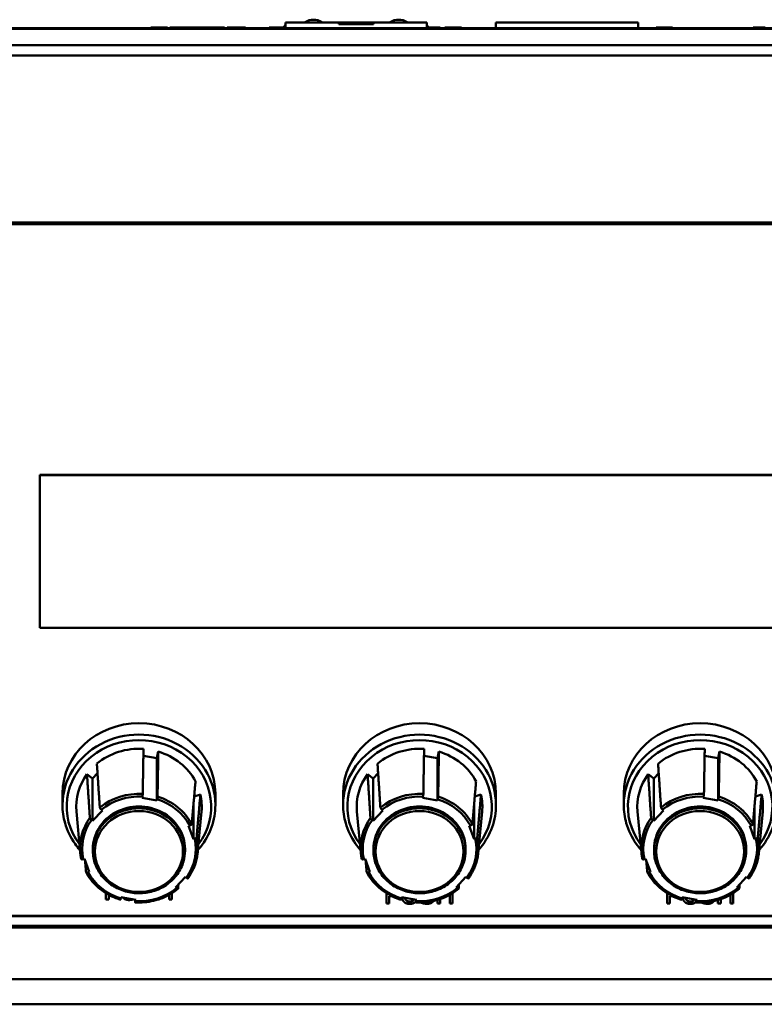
# Model space of a CAD drawing. Header units: inches. Extents: x 7.7 to 68.4, y -5.1 to 39.9.
# Tile 105 of 172: x 49.3 to 52.9, y 19 to 23.7. Entities that reach past the tile are written whole.
import ezdxf

# ---------------------------------------------------------------- set-up
doc = ezdxf.new("R2010")
doc.units = ezdxf.units.IN
doc.header["$MEASUREMENT"] = 0
doc.layers.add('Visible Edges(ROSSANSI)', color=7, linetype='Continuous', lineweight=50)
doc.layers.add('Visible Tangent Edges(ROSSANSI)', color=7, linetype='Continuous', lineweight=50)

msp = doc.modelspace()

# ---------------------------------------------------------------- linework, layer by layer
at = {"layer": 'Visible Edges(ROSSANSI)'}
for p, q in [((50.6168, 23.7212), (50.8719, 23.7212)), ((50.6168, 23.7212), (50.6168, 23.6953)), ((50.7113, 23.7212), (50.7113, 23.7231)), ((50.79, 23.7212), (50.79, 23.7231)), ((50.7914, 23.7212), (50.7914, 23.7231)), ((51.0373, 23.7212), (50.8719, 23.7212)), ((50.8719, 23.7212), (50.8719, 23.7133)), ((51.0373, 23.7133), (50.8719, 23.7133)), ((51.0373, 23.7212), (51.2924, 23.7212)), ((51.0373, 23.7212), (51.0373, 23.7133)), ((51.1178, 23.7212), (51.1178, 23.7231)), ((51.1192, 23.7212), (51.1192, 23.7231)), ((51.1979, 23.7212), (51.1979, 23.7231)), ((51.2924, 23.7212), (51.2924, 23.6953)), ((52.3016, 23.7222), (51.6216, 23.7222)), ((51.6216, 23.7222), (51.6216, 23.6953)), ((52.3016, 23.7222), (52.3016, 23.6953)), ((39.988, 23.6953), (62.1103, 23.6953)), ((49.9747, 23.6973), (50.0539, 23.6973)), ((49.9747, 23.6953), (49.9747, 23.6973)), ((50.0539, 23.6953), (50.0539, 23.6973)), ((50.0647, 23.6973), (50.067, 23.6973)), ((50.0647, 23.6953), (50.0647, 23.6973)), ((50.067, 23.6973), (50.1148, 23.6973)), ((50.067, 23.6953), (50.067, 23.6973)), ((50.2948, 23.6973), (50.1148, 23.6973)), ((50.1148, 23.6953), (50.1148, 23.6973)), ((50.2948, 23.6973), (50.3258, 23.6973)), ((50.2948, 23.6953), (50.2948, 23.6973)), ((50.3258, 23.6953), (50.3258, 23.6973)), ((50.3388, 23.6973), (50.3469, 23.6973)), ((50.3388, 23.6953), (50.3388, 23.6973)), ((50.3469, 23.6953), (50.3469, 23.6973)), ((50.3825, 23.6973), (50.4268, 23.6973)), ((50.4268, 23.6953), (50.4268, 23.6973)), ((50.5399, 23.6973), (50.6077, 23.6973)), ((50.5399, 23.6953), (50.5399, 23.6973)), ((51.3015, 23.6973), (51.3562, 23.6973)), ((51.3562, 23.6953), (51.3562, 23.6973)), ((51.3786, 23.6973), (51.3787, 23.6973)), ((51.3786, 23.6953), (51.3786, 23.6973)), ((51.3787, 23.6953), (51.3787, 23.6973)), ((51.4005, 23.6973), (51.41, 23.6973)), ((51.4005, 23.6953), (51.4005, 23.6973)), ((51.41, 23.6953), (51.41, 23.6973)), ((51.4447, 23.6953), (51.4447, 23.6973)), ((51.4551, 23.6953), (51.4551, 23.6973)), ((51.4579, 23.6953), (51.4579, 23.6973)), ((51.6207, 23.6953), (51.6216, 23.6957)), ((52.3025, 23.6953), (52.3016, 23.6957)), ((52.3871, 23.6973), (52.3873, 23.6973)), ((52.3871, 23.6953), (52.3871, 23.6973)), ((52.3873, 23.6953), (52.3873, 23.6973)), ((52.409, 23.6973), (52.4185, 23.6973)), ((52.409, 23.6953), (52.409, 23.6973)), ((52.4185, 23.6953), (52.4185, 23.6973)), ((52.4532, 23.6953), (52.4532, 23.6973)), ((52.4636, 23.6953), (52.4636, 23.6973)), ((52.4664, 23.6953), (52.4664, 23.6973)), ((52.851, 23.6953), (52.851, 23.6973)), ((62.5574, 23.6134), (39.541, 23.6134)), ((62.5574, 23.5647), (39.541, 23.5647)), ((40.4676, 22.7661), (61.7381, 22.7661)), ((61.7281, 22.7581), (40.4776, 22.7581)), ((49.4446, 21.5597), (53.0675, 21.5597)), ((49.4446, 21.5593), (49.4446, 21.5597)), ((49.4446, 21.5593), (49.4446, 20.8297)), ((53.0675, 21.5593), (49.4446, 21.5593)), ((49.4446, 20.8297), (53.0675, 20.8297)), ((50.0034, 20.2061), (50.0102, 20.2377)), ((51.3434, 20.2061), (51.3502, 20.2377)), ((52.6834, 20.2061), (52.6902, 20.2377)), ((49.9389, 20.2178), (50.0034, 20.2061)), ((50.0034, 20.0042), (50.0034, 20.2061)), ((51.2789, 20.2177), (51.3434, 20.2061)), ((51.3434, 20.0041), (51.3434, 20.2061)), ((52.6189, 20.2177), (52.6834, 20.2061)), ((52.6834, 20.0041), (52.6834, 20.2061)), ((49.6695, 20.1301), (49.6958, 20.109)), ((49.6958, 20.109), (49.7198, 20.1343)), ((49.6958, 19.907), (49.6958, 20.109)), ((51.0095, 20.1301), (51.0358, 20.1089)), ((51.0358, 20.1089), (51.0598, 20.1343)), ((51.0358, 19.907), (51.0358, 20.1089)), ((52.3495, 20.1301), (52.3758, 20.1089)), ((52.3758, 20.1089), (52.3998, 20.1343)), ((52.3758, 19.9069), (52.3758, 20.1089)), ((49.5527, 20.0373), (49.5527, 19.9828)), ((49.9328, 20.0169), (49.934, 20.0225)), ((50.0034, 20.0042), (49.9328, 20.0169)), ((50.0046, 20.0098), (50.0034, 20.0042)), ((50.1815, 20.0232), (50.2111, 20.0326)), ((50.2827, 20.0373), (50.2827, 19.9828)), ((50.8927, 20.0373), (50.8927, 19.9827)), ((51.2728, 20.0168), (51.274, 20.0225)), ((51.3434, 20.0041), (51.2728, 20.0168)), ((51.3446, 20.0098), (51.3434, 20.0041)), ((51.5215, 20.0232), (51.5511, 20.0325)), ((51.6227, 20.0373), (51.6227, 19.9827)), ((52.2327, 20.0373), (52.2327, 19.9827)), ((52.6128, 20.0168), (52.614, 20.0225)), ((52.6834, 20.0041), (52.6128, 20.0168)), ((52.6846, 20.0097), (52.6834, 20.0041)), ((52.8615, 20.0232), (52.8911, 20.0325)), ((49.6372, 19.7545), (49.6188, 19.9512)), ((49.7431, 19.957), (49.6958, 19.907)), ((49.7384, 19.9608), (49.7431, 19.957)), ((50.178, 19.8201), (50.178, 19.9828)), ((50.1981, 19.7545), (50.2165, 19.9512)), ((50.9772, 19.7544), (50.9588, 19.9512)), ((51.0831, 19.9569), (51.0358, 19.907)), ((51.0784, 19.9607), (51.0831, 19.9569)), ((51.518, 19.8201), (51.518, 19.9827)), ((51.5381, 19.7544), (51.5565, 19.9512)), ((52.3172, 19.7544), (52.2988, 19.9512)), ((52.4231, 19.9569), (52.3758, 19.9069)), ((52.4184, 19.9607), (52.4231, 19.9569)), ((52.858, 19.8201), (52.858, 19.9827)), ((52.8781, 19.7544), (52.8965, 19.9512)), ((49.6958, 19.907), (49.6911, 19.9108)), ((51.0358, 19.907), (51.0311, 19.9107)), ((52.3758, 19.9069), (52.3711, 19.9107)), ((50.1546, 19.8829), (50.1605, 19.8847)), ((50.178, 19.8201), (50.1546, 19.8829)), ((51.4946, 19.8828), (51.5005, 19.8847)), ((51.518, 19.8201), (51.4946, 19.8828)), ((52.8346, 19.8828), (52.8405, 19.8847)), ((52.858, 19.8201), (52.8346, 19.8828)), ((50.1839, 19.822), (50.178, 19.8201)), ((51.5239, 19.822), (51.518, 19.8201)), ((52.8639, 19.822), (52.858, 19.8201)), ((49.6977, 19.7644), (49.6977, 19.773)), ((50.1377, 19.7644), (50.1377, 19.773)), ((51.0377, 19.7644), (51.0377, 19.7729)), ((51.4777, 19.7644), (51.4777, 19.7729)), ((52.3777, 19.7643), (52.3777, 19.7729)), ((52.8177, 19.7643), (52.8177, 19.7729)), ((49.6514, 19.7239), (49.6573, 19.7258)), ((49.6573, 19.7258), (49.6807, 19.6631)), ((50.9914, 19.7239), (50.9973, 19.7258)), ((50.9973, 19.7258), (51.0207, 19.663)), ((52.3314, 19.7238), (52.3373, 19.7257)), ((52.3373, 19.7257), (52.3607, 19.663)), ((49.6807, 19.6631), (49.6748, 19.6612)), ((50.0922, 19.589), (50.1395, 19.639)), ((50.1395, 19.639), (50.1442, 19.6352)), ((51.0207, 19.663), (51.0148, 19.6612)), ((51.4322, 19.5889), (51.4795, 19.6389)), ((51.4795, 19.6389), (51.4842, 19.6351)), ((52.3607, 19.663), (52.3548, 19.6611)), ((52.7722, 19.5889), (52.8195, 19.6389)), ((52.8195, 19.6389), (52.8242, 19.6351)), ((50.0969, 19.5852), (50.0922, 19.589)), ((51.4369, 19.5851), (51.4322, 19.5889)), ((52.7769, 19.5851), (52.7722, 19.5889)), ((49.76, 19.5614), (49.76, 19.5306)), ((49.76, 19.5306), (49.7733, 19.5306)), ((49.7733, 19.5306), (49.7733, 19.5536)), ((49.8307, 19.5361), (49.8319, 19.5418)), ((49.8319, 19.5418), (49.9025, 19.5291)), ((49.9025, 19.5291), (49.9013, 19.5234)), ((50.008, 19.5306), (50.016, 19.5306)), ((50.016, 19.5306), (50.016, 19.5332)), ((50.062, 19.5536), (50.062, 19.5306)), ((50.062, 19.5306), (50.0753, 19.5306)), ((50.0753, 19.5306), (50.0753, 19.5614)), ((51.1, 19.5614), (51.1, 19.5124)), ((51.1133, 19.5467), (51.1246, 19.5467)), ((51.1133, 19.5124), (51.1133, 19.5467)), ((51.1707, 19.5361), (51.1719, 19.5418)), ((51.1719, 19.5418), (51.2425, 19.529)), ((51.2425, 19.529), (51.2413, 19.5234)), ((51.3427, 19.5289), (51.3427, 19.5124)), ((51.356, 19.5124), (51.356, 19.5332)), ((51.402, 19.5536), (51.402, 19.5124)), ((51.4153, 19.5124), (51.4153, 19.5614)), ((52.44, 19.5613), (52.44, 19.5124)), ((52.4533, 19.5467), (52.4646, 19.5467)), ((52.4533, 19.5124), (52.4533, 19.5467)), ((52.5107, 19.5361), (52.5119, 19.5417)), ((52.5119, 19.5417), (52.5825, 19.529)), ((52.5825, 19.529), (52.5813, 19.5233)), ((52.6827, 19.5289), (52.6827, 19.5124)), ((52.696, 19.5124), (52.696, 19.5331)), ((52.742, 19.5535), (52.742, 19.5124)), ((52.7553, 19.5124), (52.7553, 19.5613)), ((51.1, 19.5124), (51.1133, 19.5124)), ((51.3427, 19.5124), (51.356, 19.5124)), ((51.402, 19.5124), (51.4153, 19.5124)), ((52.44, 19.5124), (52.4533, 19.5124)), ((52.6827, 19.5124), (52.696, 19.5124)), ((52.742, 19.5124), (52.7553, 19.5124)), ((40.4185, 19.4527), (61.6881, 19.4527)), ((61.6881, 19.4519), (40.4185, 19.4519)), ((61.7381, 19.3966), (40.4675, 19.3966)), ((40.4776, 19.4058), (61.7281, 19.4058))]:
    msp.add_line(p, q, dxfattribs=at)
for centre, radius, start, end in [((50.7507, 23.6641), 0.0709, 56.251, 123.749), ((50.7521, 23.6641), 0.0709, 56.251, 90.5571), ((51.1572, 23.6641), 0.0709, 89.4429, 123.749), ((51.1586, 23.6641), 0.0709, 56.251, 123.749), ((50.7919, 23.5659), 0.2263, 140.6995, 145.1236), ((50.7919, 23.5659), 0.2184, 143.2957, 143.671), ((51.1173, 23.5659), 0.2263, 34.8764, 39.3005), ((51.1173, 23.5659), 0.2184, 36.329, 36.7043)]:
    msp.add_arc(centre, radius, start, end, dxfattribs=at)
for centre, major_axis, start_param, end_param in [((49.9177, 20.0373), (-0.365, 0), 3.141593, 6.283185), ((51.2577, 20.0373), (-0.365, 0), 3.141593, 6.283185), ((52.5977, 20.0373), (-0.365, 0), 3.141593, 6.283185), ((49.9177, 19.975), (0.3, 0), 1.497925, 2.304543), ((49.9177, 19.975), (0.3, 0), 0.450728, 1.257345), ((51.2577, 19.9749), (0.3, 0), 1.497925, 2.304543), ((51.2577, 19.9749), (0.3, 0), 0.450728, 1.257345), ((52.5977, 19.9749), (0.3, 0), 1.497925, 2.304543), ((52.5977, 19.9749), (0.3, 0), 0.450728, 1.257345), ((49.9177, 19.975), (-0.3, 0), 5.686715, 6.369167), ((51.2577, 19.9749), (-0.3, 0), 5.686715, 6.369167), ((52.5977, 19.9749), (-0.3, 0), 5.686715, 6.369167), ((49.9177, 19.975), (0.3, 0), 6.197204, 6.493333), ((51.2577, 19.9749), (0.3, 0), 6.197204, 6.493333), ((52.5977, 19.9749), (0.3, 0), 6.197204, 6.493333), ((49.9177, 19.773), (0.22, 0), 0, 3.141593), ((51.2577, 19.7729), (0.22, 0), 0, 3.141593), ((52.5977, 19.7729), (0.22, 0), 0, 3.141593)]:
    msp.add_ellipse(centre, major_axis=major_axis, ratio=0.920845, start_param=start_param, end_param=end_param, dxfattribs=at)
for points in [[(50.3469, 23.6973), (50.3502, 23.6973), (50.3552, 23.6973), (50.3691, 23.6973), (50.3825, 23.6973)], [(51.41, 23.6973), (51.4139, 23.6973), (51.4323, 23.6973), (51.4447, 23.6973)], [(51.4447, 23.6973), (51.4537, 23.6973), (51.4551, 23.6973)], [(51.4551, 23.6973), (51.4557, 23.6973), (51.4561, 23.6973)], [(51.4561, 23.6973), (51.4572, 23.6973), (51.4579, 23.6973)], [(52.4185, 23.6973), (52.4224, 23.6973), (52.4408, 23.6973), (52.4532, 23.6973)], [(52.4532, 23.6973), (52.4622, 23.6973), (52.4636, 23.6973)], [(52.4636, 23.6973), (52.4642, 23.6973), (52.4646, 23.6973)], [(52.4646, 23.6973), (52.4657, 23.6973), (52.4664, 23.6973)], [(52.851, 23.6973), (52.8548, 23.6973), (52.8604, 23.6973), (52.8699, 23.6973)], [(52.8699, 23.6973), (52.8772, 23.6973), (52.8875, 23.6973)], [(52.8875, 23.6973), (52.8949, 23.6973), (52.9089, 23.6973)], [(49.8415, 19.5401), (49.8427, 19.5385), (49.8442, 19.5372)], [(49.8442, 19.5372), (49.8489, 19.5329), (49.862, 19.5286), (49.8708, 19.5286)], [(51.1246, 19.5467), (51.1256, 19.5467), (51.1266, 19.5467)], [(51.1923, 19.5292), (51.1949, 19.5255), (51.2042, 19.5217), (51.2108, 19.5217)], [(51.2108, 19.5209), (51.2042, 19.5209), (51.1949, 19.5247), (51.1923, 19.5284)], [(51.2108, 19.5217), (51.2171, 19.5217), (51.2268, 19.5255), (51.2295, 19.5292)], [(51.2295, 19.5284), (51.2268, 19.5247), (51.2171, 19.5209), (51.2108, 19.5209)], [(51.2295, 19.5292), (51.2301, 19.5301), (51.2307, 19.5312)], [(51.2311, 19.5311), (51.2304, 19.5297), (51.2295, 19.5284)], [(52.4646, 19.5467), (52.4655, 19.5467), (52.4665, 19.5467)], [(52.5323, 19.5292), (52.5349, 19.5255), (52.5442, 19.5217), (52.5508, 19.5217)], [(52.5508, 19.5209), (52.5442, 19.5209), (52.5349, 19.5247), (52.5323, 19.5284)], [(52.5508, 19.5217), (52.5571, 19.5217), (52.5668, 19.5255), (52.5695, 19.5292)], [(52.5695, 19.5284), (52.5668, 19.5247), (52.5571, 19.5209), (52.5508, 19.5209)], [(52.5695, 19.5292), (52.5701, 19.5301), (52.5707, 19.5311)], [(52.5711, 19.5311), (52.5704, 19.5297), (52.5695, 19.5284)], [(51.1842, 19.5189), (51.1889, 19.5147), (51.202, 19.5104), (51.2108, 19.5104)], [(51.2108, 19.5104), (51.2201, 19.5104), (51.2327, 19.5146), (51.2375, 19.5189)], [(51.2375, 19.5189), (51.2385, 19.5198), (51.2393, 19.5207)], [(51.294, 19.5107), (51.3031, 19.5107), (51.3153, 19.5151), (51.3201, 19.5191)], [(51.3201, 19.5191), (51.3227, 19.5214), (51.3247, 19.5243)], [(52.5242, 19.5189), (52.5289, 19.5147), (52.542, 19.5104), (52.5508, 19.5104)], [(52.5508, 19.5104), (52.5601, 19.5104), (52.5727, 19.5146), (52.5775, 19.5189)], [(52.5775, 19.5189), (52.5785, 19.5198), (52.5793, 19.5207)], [(52.634, 19.5107), (52.6431, 19.5107), (52.6553, 19.5151), (52.6601, 19.5191)], [(52.6601, 19.5191), (52.6627, 19.5214), (52.6647, 19.5242)]]:
    msp.add_open_spline(points, degree=2, dxfattribs=at)
for points, degree, knots in [([(51.3787, 23.6973), (51.3848, 23.6973), (51.3938, 23.6973), (51.4005, 23.6973)], 2, [-2, -2, -2, -1, -0.505862, -0.505862, -0.505862]), ([(52.3873, 23.6973), (52.3933, 23.6973), (52.4023, 23.6973), (52.409, 23.6973)], 2, [-2, -2, -2, -1, -0.505862, -0.505862, -0.505862]), ([(49.934, 20.0225), (49.9342, 20.0237), (49.9345, 20.0251), (49.9349, 20.0276), (49.9352, 20.029), (49.9355, 20.0313), (49.9357, 20.0325), (49.9359, 20.0342), (49.9359, 20.0349), (49.9359, 20.0354)], 3, [-0.037779, -0.037779, -0.037779, -0.037779, -0.02826573, -0.02826573, -0.01879725, -0.01879725, -0.0093788, -0.0093788, -0.00090854, -0.00090854, -0.00090854, -0.00090854]), ([(50.0066, 20.0227), (50.0066, 20.0222), (50.0065, 20.0214), (50.0063, 20.0198), (50.0062, 20.0186), (50.0058, 20.0163), (50.0056, 20.0148), (50.0052, 20.0124), (50.0049, 20.011), (50.0046, 20.0098)], 3, [0.00090854, 0.00090854, 0.00090854, 0.00090854, 0.0093788, 0.0093788, 0.01879725, 0.01879725, 0.02826573, 0.02826573, 0.037779, 0.037779, 0.037779, 0.037779]), ([(51.274, 20.0225), (51.2742, 20.0236), (51.2745, 20.0251), (51.2749, 20.0275), (51.2752, 20.029), (51.2755, 20.0312), (51.2757, 20.0325), (51.2759, 20.0341), (51.2759, 20.0349), (51.2759, 20.0354)], 3, [-0.037779, -0.037779, -0.037779, -0.037779, -0.02826573, -0.02826573, -0.01879725, -0.01879725, -0.0093788, -0.0093788, -0.00090854, -0.00090854, -0.00090854, -0.00090854]), ([(51.3466, 20.0227), (51.3466, 20.0222), (51.3465, 20.0214), (51.3463, 20.0197), (51.3462, 20.0185), (51.3458, 20.0163), (51.3456, 20.0148), (51.3452, 20.0124), (51.3449, 20.0109), (51.3446, 20.0098)], 3, [0.00090854, 0.00090854, 0.00090854, 0.00090854, 0.0093788, 0.0093788, 0.01879725, 0.01879725, 0.02826573, 0.02826573, 0.037779, 0.037779, 0.037779, 0.037779]), ([(52.614, 20.0225), (52.6142, 20.0236), (52.6145, 20.025), (52.6149, 20.0275), (52.6152, 20.0289), (52.6155, 20.0312), (52.6157, 20.0324), (52.6159, 20.0341), (52.6159, 20.0349), (52.6159, 20.0353)], 3, [-0.037779, -0.037779, -0.037779, -0.037779, -0.02826573, -0.02826573, -0.01879725, -0.01879725, -0.0093788, -0.0093788, -0.00090854, -0.00090854, -0.00090854, -0.00090854]), ([(52.6866, 20.0226), (52.6866, 20.0221), (52.6865, 20.0214), (52.6863, 20.0197), (52.6862, 20.0185), (52.6858, 20.0162), (52.6856, 20.0148), (52.6852, 20.0123), (52.6849, 20.0109), (52.6846, 20.0097)], 3, [0.00090854, 0.00090854, 0.00090854, 0.00090854, 0.0093788, 0.0093788, 0.01879725, 0.01879725, 0.02826573, 0.02826573, 0.037779, 0.037779, 0.037779, 0.037779]), ([(49.6359, 19.768), (49.6276, 19.7774), (49.6197, 19.7872), (49.5912, 19.8275), (49.5751, 19.8608), (49.5568, 19.924), (49.5527, 19.9534), (49.5527, 19.9828)], 3, [5.4033414, 5.4033414, 5.4033414, 5.4033414, 5.5112327, 5.5112327, 5.8303838, 5.8303838, 6.0900242, 6.0900242, 6.0900242, 6.0900242]), ([(49.7308, 19.9706), (49.7308, 19.9702), (49.731, 19.9695), (49.7317, 19.9681), (49.7324, 19.9671), (49.7337, 19.9654), (49.7346, 19.9643), (49.7363, 19.9625), (49.7375, 19.9615), (49.7384, 19.9608)], 3, [0.00090854, 0.00090854, 0.00090854, 0.00090854, 0.0093788, 0.0093788, 0.01879725, 0.01879725, 0.02826573, 0.02826573, 0.037779, 0.037779, 0.037779, 0.037779]), ([(50.2827, 19.9828), (50.2827, 19.9469), (50.2764, 19.911), (50.2522, 19.8429), (50.2341, 19.8107), (50.2073, 19.7772), (50.2034, 19.7726), (50.1994, 19.768)], 3, [2.9484316, 2.9484316, 2.9484316, 2.9484316, 3.2654034, 3.2654034, 3.583147, 3.583147, 3.6351143, 3.6351143, 3.6351143, 3.6351143]), ([(50.9759, 19.768), (50.9676, 19.7774), (50.9597, 19.7872), (50.9312, 19.8274), (50.9151, 19.8608), (50.8968, 19.924), (50.8927, 19.9533), (50.8927, 19.9827)], 3, [5.4033414, 5.4033414, 5.4033414, 5.4033414, 5.5112327, 5.5112327, 5.8303838, 5.8303838, 6.0900242, 6.0900242, 6.0900242, 6.0900242]), ([(51.0708, 19.9706), (51.0708, 19.9701), (51.071, 19.9694), (51.0717, 19.9681), (51.0724, 19.9671), (51.0737, 19.9653), (51.0746, 19.9643), (51.0763, 19.9625), (51.0775, 19.9615), (51.0784, 19.9607)], 3, [0.00090854, 0.00090854, 0.00090854, 0.00090854, 0.0093788, 0.0093788, 0.01879725, 0.01879725, 0.02826573, 0.02826573, 0.037779, 0.037779, 0.037779, 0.037779]), ([(51.6227, 19.9827), (51.6227, 19.9469), (51.6164, 19.911), (51.5922, 19.8429), (51.5741, 19.8106), (51.5473, 19.7771), (51.5434, 19.7725), (51.5394, 19.768)], 3, [2.9484316, 2.9484316, 2.9484316, 2.9484316, 3.2654034, 3.2654034, 3.583147, 3.583147, 3.6351143, 3.6351143, 3.6351143, 3.6351143]), ([(52.3159, 19.768), (52.3076, 19.7774), (52.2997, 19.7872), (52.2712, 19.8274), (52.2551, 19.8607), (52.2368, 19.9239), (52.2327, 19.9533), (52.2327, 19.9827)], 3, [5.4033414, 5.4033414, 5.4033414, 5.4033414, 5.5112327, 5.5112327, 5.8303838, 5.8303838, 6.0900242, 6.0900242, 6.0900242, 6.0900242]), ([(52.4108, 19.9706), (52.4108, 19.9701), (52.411, 19.9694), (52.4117, 19.968), (52.4124, 19.967), (52.4137, 19.9653), (52.4146, 19.9642), (52.4163, 19.9625), (52.4175, 19.9615), (52.4184, 19.9607)], 3, [0.00090854, 0.00090854, 0.00090854, 0.00090854, 0.0093788, 0.0093788, 0.01879725, 0.01879725, 0.02826573, 0.02826573, 0.037779, 0.037779, 0.037779, 0.037779]), ([(52.9627, 19.9827), (52.9627, 19.9468), (52.9564, 19.911), (52.9322, 19.8428), (52.9141, 19.8106), (52.8873, 19.7771), (52.8834, 19.7725), (52.8794, 19.768)], 3, [2.9484316, 2.9484316, 2.9484316, 2.9484316, 3.2654034, 3.2654034, 3.583147, 3.583147, 3.6351143, 3.6351143, 3.6351143, 3.6351143]), ([(49.6911, 19.9108), (49.6902, 19.9115), (49.689, 19.9125), (49.6873, 19.9143), (49.6864, 19.9154), (49.6851, 19.9171), (49.6844, 19.9181), (49.6837, 19.9195), (49.6835, 19.9202), (49.6835, 19.9206)], 3, [-0.037779, -0.037779, -0.037779, -0.037779, -0.02826573, -0.02826573, -0.01879725, -0.01879725, -0.0093788, -0.0093788, -0.00090854, -0.00090854, -0.00090854, -0.00090854]), ([(51.0311, 19.9107), (51.0302, 19.9115), (51.029, 19.9125), (51.0273, 19.9143), (51.0264, 19.9153), (51.0251, 19.9171), (51.0244, 19.9181), (51.0237, 19.9195), (51.0235, 19.9201), (51.0235, 19.9206)], 3, [-0.037779, -0.037779, -0.037779, -0.037779, -0.02826573, -0.02826573, -0.01879725, -0.01879725, -0.0093788, -0.0093788, -0.00090854, -0.00090854, -0.00090854, -0.00090854]), ([(52.3711, 19.9107), (52.3702, 19.9115), (52.369, 19.9125), (52.3673, 19.9142), (52.3664, 19.9153), (52.3651, 19.9171), (52.3644, 19.918), (52.3637, 19.9194), (52.3635, 19.9201), (52.3635, 19.9206)], 3, [-0.037779, -0.037779, -0.037779, -0.037779, -0.02826573, -0.02826573, -0.01879725, -0.01879725, -0.0093788, -0.0093788, -0.00090854, -0.00090854, -0.00090854, -0.00090854]), ([(50.1605, 19.8847), (50.1617, 19.8851), (50.1631, 19.8857), (50.1653, 19.8867), (50.1665, 19.8874), (50.1681, 19.8886), (50.1689, 19.8893), (50.1698, 19.8905), (50.17, 19.891), (50.1701, 19.8915)], 3, [-0.037779, -0.037779, -0.037779, -0.037779, -0.02826573, -0.02826573, -0.01879725, -0.01879725, -0.0093788, -0.0093788, -0.00090854, -0.00090854, -0.00090854, -0.00090854]), ([(51.5005, 19.8847), (51.5017, 19.8851), (51.5031, 19.8856), (51.5053, 19.8867), (51.5065, 19.8874), (51.5081, 19.8886), (51.5089, 19.8893), (51.5098, 19.8904), (51.51, 19.891), (51.5101, 19.8915)], 3, [-0.037779, -0.037779, -0.037779, -0.037779, -0.02826573, -0.02826573, -0.01879725, -0.01879725, -0.0093788, -0.0093788, -0.00090854, -0.00090854, -0.00090854, -0.00090854]), ([(52.8405, 19.8847), (52.8417, 19.885), (52.8431, 19.8856), (52.8453, 19.8866), (52.8465, 19.8873), (52.8481, 19.8885), (52.8489, 19.8893), (52.8498, 19.8904), (52.85, 19.891), (52.8501, 19.8914)], 3, [-0.037779, -0.037779, -0.037779, -0.037779, -0.02826573, -0.02826573, -0.01879725, -0.01879725, -0.0093788, -0.0093788, -0.00090854, -0.00090854, -0.00090854, -0.00090854]), ([(50.1934, 19.8288), (50.1934, 19.8283), (50.1931, 19.8277), (50.1923, 19.8266), (50.1915, 19.8259), (50.1898, 19.8247), (50.1886, 19.824), (50.1865, 19.8229), (50.1851, 19.8224), (50.1839, 19.822)], 3, [0.00090854, 0.00090854, 0.00090854, 0.00090854, 0.0093788, 0.0093788, 0.01879725, 0.01879725, 0.02826573, 0.02826573, 0.037779, 0.037779, 0.037779, 0.037779]), ([(51.5334, 19.8288), (51.5334, 19.8283), (51.5331, 19.8277), (51.5323, 19.8266), (51.5315, 19.8259), (51.5298, 19.8247), (51.5286, 19.824), (51.5265, 19.8229), (51.5251, 19.8224), (51.5239, 19.822)], 3, [0.00090854, 0.00090854, 0.00090854, 0.00090854, 0.0093788, 0.0093788, 0.01879725, 0.01879725, 0.02826573, 0.02826573, 0.037779, 0.037779, 0.037779, 0.037779]), ([(52.8734, 19.8287), (52.8734, 19.8283), (52.8731, 19.8277), (52.8723, 19.8266), (52.8715, 19.8258), (52.8698, 19.8246), (52.8686, 19.8239), (52.8665, 19.8229), (52.8651, 19.8223), (52.8639, 19.822)], 3, [0.00090854, 0.00090854, 0.00090854, 0.00090854, 0.0093788, 0.0093788, 0.01879725, 0.01879725, 0.02826573, 0.02826573, 0.037779, 0.037779, 0.037779, 0.037779]), ([(49.6977, 19.7644), (49.6977, 19.7428), (49.7014, 19.7212), (49.7161, 19.6801), (49.727, 19.6607), (49.7548, 19.6259), (49.7718, 19.6106), (49.8101, 19.5856), (49.8315, 19.576), (49.8765, 19.5634), (49.9001, 19.5605), (49.9471, 19.5617), (49.9705, 19.5658), (50.0148, 19.5806), (50.0356, 19.5913), (50.0725, 19.6183), (50.0886, 19.6345), (50.1144, 19.6709), (50.1241, 19.6909), (50.1351, 19.729), (50.1377, 19.7467), (50.1377, 19.7644)], 3, [0.193161, 0.193161, 0.193161, 0.193161, 0.510633, 0.510633, 0.828753, 0.828753, 1.148323, 1.148323, 1.469269, 1.469269, 1.79105, 1.79105, 2.113068, 2.113068, 2.43475, 2.43475, 2.755492, 2.755492, 3.074789, 3.074789, 3.334754, 3.334754, 3.334754, 3.334754]), ([(51.0377, 19.7644), (51.0377, 19.7427), (51.0414, 19.7211), (51.0561, 19.6801), (51.067, 19.6607), (51.0948, 19.6259), (51.1118, 19.6106), (51.1501, 19.5856), (51.1715, 19.576), (51.2165, 19.5634), (51.2401, 19.5605), (51.2871, 19.5616), (51.3105, 19.5657), (51.3548, 19.5806), (51.3756, 19.5913), (51.4125, 19.6183), (51.4286, 19.6345), (51.4544, 19.6708), (51.4641, 19.6909), (51.4751, 19.729), (51.4777, 19.7467), (51.4777, 19.7644)], 3, [0.193161, 0.193161, 0.193161, 0.193161, 0.510633, 0.510633, 0.828753, 0.828753, 1.148323, 1.148323, 1.469269, 1.469269, 1.79105, 1.79105, 2.113068, 2.113068, 2.43475, 2.43475, 2.755492, 2.755492, 3.074789, 3.074789, 3.334754, 3.334754, 3.334754, 3.334754]), ([(52.3777, 19.7643), (52.3777, 19.7427), (52.3814, 19.7211), (52.3961, 19.68), (52.407, 19.6606), (52.4348, 19.6258), (52.4518, 19.6105), (52.4901, 19.5856), (52.5115, 19.5759), (52.5565, 19.5634), (52.5801, 19.5604), (52.6271, 19.5616), (52.6505, 19.5657), (52.6948, 19.5805), (52.7156, 19.5913), (52.7525, 19.6182), (52.7686, 19.6345), (52.7944, 19.6708), (52.8041, 19.6909), (52.8151, 19.7289), (52.8177, 19.7466), (52.8177, 19.7643)], 3, [0.193161, 0.193161, 0.193161, 0.193161, 0.510633, 0.510633, 0.828753, 0.828753, 1.148323, 1.148323, 1.469269, 1.469269, 1.79105, 1.79105, 2.113068, 2.113068, 2.43475, 2.43475, 2.755492, 2.755492, 3.074789, 3.074789, 3.334754, 3.334754, 3.334754, 3.334754]), ([(49.6419, 19.7245), (49.6415, 19.7265), (49.641, 19.7285), (49.6403, 19.7324), (49.6399, 19.7344), (49.6392, 19.7384), (49.6389, 19.7404), (49.6383, 19.7444), (49.6381, 19.7464), (49.6376, 19.7504), (49.6374, 19.7525), (49.6372, 19.7545)], 3, [5.887831, 5.887831, 5.887831, 5.887831, 5.9110734, 5.9110734, 5.9343157, 5.9343157, 5.957558, 5.957558, 5.9808004, 5.9808004, 6.0040427, 6.0040427, 6.0040427, 6.0040427]), ([(49.6419, 19.7245), (49.642, 19.7241), (49.6422, 19.7238), (49.643, 19.7232), (49.6438, 19.723), (49.6455, 19.7229), (49.6467, 19.7229), (49.6488, 19.7232), (49.6502, 19.7236), (49.6514, 19.7239)], 3, [0.00208426, 0.00208426, 0.00208426, 0.00208426, 0.0093788, 0.0093788, 0.01879725, 0.01879725, 0.02826573, 0.02826573, 0.037779, 0.037779, 0.037779, 0.037779]), ([(50.1981, 19.7545), (50.1973, 19.7458), (50.196, 19.7371), (50.1925, 19.7199), (50.1903, 19.7114), (50.1849, 19.6947), (50.1818, 19.6864), (50.1746, 19.6703), (50.1706, 19.6624), (50.1617, 19.647), (50.1569, 19.6395), (50.1516, 19.6322)], 3, [3.0344131, 3.0344131, 3.0344131, 3.0344131, 3.1348988, 3.1348988, 3.2353846, 3.2353846, 3.3358703, 3.3358703, 3.436356, 3.436356, 3.5368418, 3.5368418, 3.5368418, 3.5368418]), ([(50.9819, 19.7245), (50.9815, 19.7264), (50.981, 19.7284), (50.9803, 19.7324), (50.9799, 19.7344), (50.9792, 19.7384), (50.9789, 19.7404), (50.9783, 19.7444), (50.9781, 19.7464), (50.9776, 19.7504), (50.9774, 19.7524), (50.9772, 19.7544)], 3, [5.887831, 5.887831, 5.887831, 5.887831, 5.9110734, 5.9110734, 5.9343157, 5.9343157, 5.957558, 5.957558, 5.9808004, 5.9808004, 6.0040427, 6.0040427, 6.0040427, 6.0040427]), ([(50.9819, 19.7245), (50.982, 19.7241), (50.9822, 19.7237), (50.983, 19.7232), (50.9838, 19.723), (50.9855, 19.7228), (50.9867, 19.7229), (50.9888, 19.7232), (50.9902, 19.7235), (50.9914, 19.7239)], 3, [0.00208426, 0.00208426, 0.00208426, 0.00208426, 0.0093788, 0.0093788, 0.01879725, 0.01879725, 0.02826573, 0.02826573, 0.037779, 0.037779, 0.037779, 0.037779]), ([(51.5381, 19.7544), (51.5373, 19.7457), (51.536, 19.7371), (51.5325, 19.7199), (51.5303, 19.7114), (51.5249, 19.6946), (51.5218, 19.6864), (51.5146, 19.6702), (51.5106, 19.6623), (51.5017, 19.6469), (51.4969, 19.6394), (51.4916, 19.6322)], 3, [3.0344131, 3.0344131, 3.0344131, 3.0344131, 3.1348988, 3.1348988, 3.2353846, 3.2353846, 3.3358703, 3.3358703, 3.436356, 3.436356, 3.5368418, 3.5368418, 3.5368418, 3.5368418]), ([(52.3219, 19.7244), (52.3215, 19.7264), (52.321, 19.7284), (52.3203, 19.7324), (52.3199, 19.7343), (52.3192, 19.7383), (52.3189, 19.7403), (52.3183, 19.7443), (52.3181, 19.7464), (52.3176, 19.7504), (52.3174, 19.7524), (52.3172, 19.7544)], 3, [5.887831, 5.887831, 5.887831, 5.887831, 5.9110734, 5.9110734, 5.9343157, 5.9343157, 5.957558, 5.957558, 5.9808004, 5.9808004, 6.0040427, 6.0040427, 6.0040427, 6.0040427]), ([(52.3219, 19.7244), (52.322, 19.724), (52.3222, 19.7237), (52.323, 19.7232), (52.3238, 19.7229), (52.3255, 19.7228), (52.3267, 19.7228), (52.3288, 19.7232), (52.3302, 19.7235), (52.3314, 19.7238)], 3, [0.00208426, 0.00208426, 0.00208426, 0.00208426, 0.0093788, 0.0093788, 0.01879725, 0.01879725, 0.02826573, 0.02826573, 0.037779, 0.037779, 0.037779, 0.037779]), ([(52.8781, 19.7544), (52.8773, 19.7457), (52.876, 19.737), (52.8725, 19.7199), (52.8703, 19.7114), (52.8649, 19.6946), (52.8618, 19.6864), (52.8546, 19.6702), (52.8506, 19.6623), (52.8417, 19.6469), (52.8369, 19.6394), (52.8316, 19.6322)], 3, [3.0344131, 3.0344131, 3.0344131, 3.0344131, 3.1348988, 3.1348988, 3.2353846, 3.2353846, 3.3358703, 3.3358703, 3.436356, 3.436356, 3.5368418, 3.5368418, 3.5368418, 3.5368418]), ([(49.6748, 19.6612), (49.6736, 19.6608), (49.6722, 19.6605), (49.67, 19.6602), (49.6688, 19.6601), (49.6672, 19.6603), (49.6664, 19.6605), (49.6655, 19.6611), (49.6653, 19.6615), (49.6652, 19.662)], 3, [-0.037779, -0.037779, -0.037779, -0.037779, -0.02826573, -0.02826573, -0.01879725, -0.01879725, -0.0093788, -0.0093788, -0.00090854, -0.00090854, -0.00090854, -0.00090854]), ([(49.8289, 19.5301), (49.8148, 19.5344), (49.8011, 19.5398), (49.7749, 19.5524), (49.7622, 19.5596), (49.7384, 19.5759), (49.7272, 19.5849), (49.7064, 19.6044), (49.6968, 19.615), (49.6796, 19.6373), (49.672, 19.6491), (49.6654, 19.6614)], 3, [4.840948, 4.840948, 4.840948, 4.840948, 4.9990144, 4.9990144, 5.1570808, 5.1570808, 5.3151472, 5.3151472, 5.4732136, 5.4732136, 5.63128, 5.63128, 5.63128, 5.63128]), ([(50.1442, 19.6352), (50.1451, 19.6344), (50.1463, 19.6336), (50.148, 19.6326), (50.1489, 19.6322), (50.1503, 19.6318), (50.1509, 19.6318), (50.1514, 19.632), (50.1515, 19.6321), (50.1516, 19.6322)], 3, [-0.037779, -0.037779, -0.037779, -0.037779, -0.02826573, -0.02826573, -0.01879725, -0.01879725, -0.0093788, -0.0093788, -0.00550747, -0.00550747, -0.00550747, -0.00550747]), ([(51.0148, 19.6612), (51.0136, 19.6608), (51.0122, 19.6605), (51.01, 19.6602), (51.0088, 19.6601), (51.0072, 19.6603), (51.0064, 19.6605), (51.0055, 19.6611), (51.0053, 19.6615), (51.0052, 19.6619)], 3, [-0.037779, -0.037779, -0.037779, -0.037779, -0.02826573, -0.02826573, -0.01879725, -0.01879725, -0.0093788, -0.0093788, -0.00090854, -0.00090854, -0.00090854, -0.00090854]), ([(51.1689, 19.5301), (51.1548, 19.5344), (51.1411, 19.5397), (51.1149, 19.5523), (51.1022, 19.5596), (51.0784, 19.5758), (51.0672, 19.5849), (51.0464, 19.6044), (51.0368, 19.6149), (51.0196, 19.6373), (51.012, 19.6491), (51.0054, 19.6614)], 3, [4.840948, 4.840948, 4.840948, 4.840948, 4.9990144, 4.9990144, 5.1570808, 5.1570808, 5.3151472, 5.3151472, 5.4732136, 5.4732136, 5.63128, 5.63128, 5.63128, 5.63128]), ([(51.4842, 19.6351), (51.4851, 19.6344), (51.4863, 19.6336), (51.488, 19.6326), (51.4889, 19.6321), (51.4903, 19.6318), (51.4909, 19.6317), (51.4914, 19.632), (51.4915, 19.6321), (51.4916, 19.6322)], 3, [-0.037779, -0.037779, -0.037779, -0.037779, -0.02826573, -0.02826573, -0.01879725, -0.01879725, -0.0093788, -0.0093788, -0.00550747, -0.00550747, -0.00550747, -0.00550747]), ([(52.3548, 19.6611), (52.3536, 19.6608), (52.3522, 19.6604), (52.35, 19.6601), (52.3488, 19.6601), (52.3472, 19.6602), (52.3464, 19.6605), (52.3455, 19.661), (52.3453, 19.6614), (52.3452, 19.6619)], 3, [-0.037779, -0.037779, -0.037779, -0.037779, -0.02826573, -0.02826573, -0.01879725, -0.01879725, -0.0093788, -0.0093788, -0.00090854, -0.00090854, -0.00090854, -0.00090854]), ([(52.5089, 19.53), (52.4948, 19.5343), (52.4811, 19.5397), (52.4549, 19.5523), (52.4422, 19.5595), (52.4184, 19.5758), (52.4072, 19.5848), (52.3864, 19.6044), (52.3768, 19.6149), (52.3596, 19.6372), (52.352, 19.6491), (52.3454, 19.6614)], 3, [4.840948, 4.840948, 4.840948, 4.840948, 4.9990144, 4.9990144, 5.1570808, 5.1570808, 5.3151472, 5.3151472, 5.4732136, 5.4732136, 5.63128, 5.63128, 5.63128, 5.63128]), ([(52.8242, 19.6351), (52.8251, 19.6343), (52.8263, 19.6336), (52.828, 19.6325), (52.8289, 19.6321), (52.8303, 19.6317), (52.8309, 19.6317), (52.8314, 19.6319), (52.8315, 19.632), (52.8316, 19.6322)], 3, [-0.037779, -0.037779, -0.037779, -0.037779, -0.02826573, -0.02826573, -0.01879725, -0.01879725, -0.0093788, -0.0093788, -0.00550747, -0.00550747, -0.00550747, -0.00550747]), ([(50.1042, 19.5821), (50.0931, 19.573), (50.0812, 19.5648), (50.0562, 19.5501), (50.0431, 19.5437), (50.0159, 19.5328), (50.0019, 19.5284), (49.9732, 19.5216), (49.9586, 19.5192), (49.9291, 19.5167), (49.9143, 19.5165), (49.8995, 19.5174)], 3, [3.7936337, 3.7936337, 3.7936337, 3.7936337, 3.9516667, 3.9516667, 4.1096997, 4.1096997, 4.2677327, 4.2677327, 4.4257657, 4.4257657, 4.5837987, 4.5837987, 4.5837987, 4.5837987]), ([(50.1045, 19.5828), (50.1045, 19.5824), (50.1043, 19.5821), (50.1036, 19.5818), (50.103, 19.5818), (50.1016, 19.5822), (50.1007, 19.5826), (50.099, 19.5836), (50.0978, 19.5844), (50.0969, 19.5852)], 3, [0.00090854, 0.00090854, 0.00090854, 0.00090854, 0.0093788, 0.0093788, 0.01879725, 0.01879725, 0.02826573, 0.02826573, 0.037779, 0.037779, 0.037779, 0.037779]), ([(51.4442, 19.582), (51.4331, 19.573), (51.4212, 19.5647), (51.3962, 19.55), (51.3831, 19.5436), (51.3559, 19.5328), (51.3419, 19.5283), (51.3132, 19.5216), (51.2986, 19.5192), (51.2691, 19.5167), (51.2543, 19.5165), (51.2395, 19.5173)], 3, [3.7936337, 3.7936337, 3.7936337, 3.7936337, 3.9516667, 3.9516667, 4.1096997, 4.1096997, 4.2677327, 4.2677327, 4.4257657, 4.4257657, 4.5837987, 4.5837987, 4.5837987, 4.5837987]), ([(51.4445, 19.5828), (51.4445, 19.5824), (51.4443, 19.5821), (51.4436, 19.5818), (51.443, 19.5818), (51.4416, 19.5822), (51.4407, 19.5826), (51.439, 19.5836), (51.4378, 19.5844), (51.4369, 19.5851)], 3, [0.00090854, 0.00090854, 0.00090854, 0.00090854, 0.0093788, 0.0093788, 0.01879725, 0.01879725, 0.02826573, 0.02826573, 0.037779, 0.037779, 0.037779, 0.037779]), ([(52.7842, 19.582), (52.7731, 19.5729), (52.7612, 19.5647), (52.7362, 19.55), (52.7231, 19.5436), (52.6959, 19.5327), (52.6819, 19.5283), (52.6532, 19.5215), (52.6386, 19.5192), (52.6091, 19.5166), (52.5943, 19.5164), (52.5795, 19.5173)], 3, [3.7936337, 3.7936337, 3.7936337, 3.7936337, 3.9516667, 3.9516667, 4.1096997, 4.1096997, 4.2677327, 4.2677327, 4.4257657, 4.4257657, 4.5837987, 4.5837987, 4.5837987, 4.5837987]), ([(52.7845, 19.5828), (52.7845, 19.5823), (52.7843, 19.582), (52.7836, 19.5817), (52.783, 19.5817), (52.7816, 19.5821), (52.7807, 19.5825), (52.779, 19.5836), (52.7778, 19.5843), (52.7769, 19.5851)], 3, [0.00090854, 0.00090854, 0.00090854, 0.00090854, 0.0093788, 0.0093788, 0.01879725, 0.01879725, 0.02826573, 0.02826573, 0.037779, 0.037779, 0.037779, 0.037779]), ([(49.8289, 19.5301), (49.8289, 19.5301), (49.8289, 19.5301), (49.829, 19.5301), (49.8291, 19.5304), (49.8295, 19.5313), (49.8297, 19.5321), (49.8301, 19.5338), (49.8304, 19.535), (49.8307, 19.5361)], 3, [0.00913896, 0.00913896, 0.00913896, 0.00913896, 0.0093788, 0.0093788, 0.01879725, 0.01879725, 0.02826573, 0.02826573, 0.037779, 0.037779, 0.037779, 0.037779]), ([(49.8708, 19.5286), (49.8801, 19.5286), (49.8875, 19.5311), (49.8886, 19.5316)], 2, [-2, -2, -2, -1, -0.818149, -0.818149, -0.818149]), ([(51.1689, 19.5301), (51.1689, 19.5301), (51.1689, 19.5301), (51.169, 19.5301), (51.1691, 19.5303), (51.1695, 19.5312), (51.1697, 19.532), (51.1701, 19.5337), (51.1704, 19.535), (51.1707, 19.5361)], 3, [0.00913896, 0.00913896, 0.00913896, 0.00913896, 0.0093788, 0.0093788, 0.01879725, 0.01879725, 0.02826573, 0.02826573, 0.037779, 0.037779, 0.037779, 0.037779]), ([(51.1749, 19.5412), (51.1753, 19.5351), (51.179, 19.5237), (51.1842, 19.5189)], 2, [-1.691514, -1.691514, -1.691514, -1, 0, 0, 0]), ([(51.1923, 19.5284), (51.1897, 19.5319), (51.1886, 19.5374), (51.1884, 19.5388)], 2, [-2, -2, -2, -1, -0.726381, -0.726381, -0.726381]), ([(51.1885, 19.5388), (51.1887, 19.5379), (51.1897, 19.5327), (51.1923, 19.5292)], 2, [0.809527, 0.809527, 0.809527, 1, 2, 2, 2]), ([(52.5089, 19.53), (52.5089, 19.53), (52.5089, 19.53), (52.509, 19.53), (52.5091, 19.5303), (52.5095, 19.5312), (52.5097, 19.532), (52.5101, 19.5337), (52.5104, 19.5349), (52.5107, 19.5361)], 3, [0.00913896, 0.00913896, 0.00913896, 0.00913896, 0.0093788, 0.0093788, 0.01879725, 0.01879725, 0.02826573, 0.02826573, 0.037779, 0.037779, 0.037779, 0.037779]), ([(52.5149, 19.5412), (52.5153, 19.5351), (52.519, 19.5237), (52.5242, 19.5189)], 2, [-1.689411, -1.689411, -1.689411, -1, 0, 0, 0]), ([(52.5323, 19.5284), (52.5297, 19.5319), (52.5286, 19.5374), (52.5284, 19.5387)], 2, [-2, -2, -2, -1, -0.730235, -0.730235, -0.730235]), ([(52.5285, 19.5387), (52.5287, 19.5378), (52.5297, 19.5327), (52.5323, 19.5292)], 2, [0.813538, 0.813538, 0.813538, 1, 2, 2, 2]), ([(49.9013, 19.5234), (49.9011, 19.5223), (49.9008, 19.5211), (49.9004, 19.5193), (49.9001, 19.5185), (49.8998, 19.5176), (49.8996, 19.5174), (49.8994, 19.5174), (49.8994, 19.5176), (49.8994, 19.518)], 3, [-0.037779, -0.037779, -0.037779, -0.037779, -0.02826573, -0.02826573, -0.01879725, -0.01879725, -0.0093788, -0.0093788, -0.00090854, -0.00090854, -0.00090854, -0.00090854]), ([(51.2413, 19.5234), (51.2411, 19.5222), (51.2408, 19.521), (51.2404, 19.5193), (51.2401, 19.5185), (51.2398, 19.5176), (51.2396, 19.5173), (51.2394, 19.5174), (51.2394, 19.5176), (51.2394, 19.518)], 3, [-0.037779, -0.037779, -0.037779, -0.037779, -0.02826573, -0.02826573, -0.01879725, -0.01879725, -0.0093788, -0.0093788, -0.00090854, -0.00090854, -0.00090854, -0.00090854]), ([(51.2635, 19.5169), (51.2692, 19.5145), (51.2831, 19.5107), (51.294, 19.5107)], 2, [-1.823143, -1.823143, -1.823143, -1, 0, 0, 0]), ([(52.5813, 19.5233), (52.5811, 19.5222), (52.5808, 19.521), (52.5804, 19.5193), (52.5801, 19.5185), (52.5798, 19.5176), (52.5796, 19.5173), (52.5794, 19.5173), (52.5794, 19.5176), (52.5794, 19.518)], 3, [-0.037779, -0.037779, -0.037779, -0.037779, -0.02826573, -0.02826573, -0.01879725, -0.01879725, -0.0093788, -0.0093788, -0.00090854, -0.00090854, -0.00090854, -0.00090854]), ([(52.6036, 19.5168), (52.6093, 19.5145), (52.6231, 19.5107), (52.634, 19.5107)], 2, [-1.816917, -1.816917, -1.816917, -1, 0, 0, 0])]:
    msp.add_open_spline(points, degree=degree, knots=knots, dxfattribs=at)
for points, weights in [([(49.9359, 20.0354), (49.9376, 20.1395), (49.9395, 20.2505)], [1.00002012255, 1.00052363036, 1]), ([(50.0102, 20.2377), (50.0083, 20.1268), (50.0066, 20.0227)], [1, 1.0005236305, 1.00002012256]), ([(51.2759, 20.0354), (51.2776, 20.1394), (51.2795, 20.2504)], [1.00002012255, 1.00052363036, 1]), ([(51.3502, 20.2377), (51.3483, 20.1267), (51.3466, 20.0227)], [1, 1.0005236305, 1.00002012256]), ([(52.6159, 20.0353), (52.6176, 20.1394), (52.6195, 20.2504)], [1.00002012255, 1.00052363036, 1]), ([(52.6902, 20.2377), (52.6883, 20.1267), (52.6866, 20.0226)], [1, 1.0005236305, 1.00002012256]), ([(49.7168, 20.1801), (49.724, 20.072), (49.7308, 19.9706)], [1, 1.00052363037, 1.00002012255]), ([(51.0568, 20.1801), (51.064, 20.072), (51.0708, 19.9706)], [1, 1.00052363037, 1.00002012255]), ([(52.3968, 20.18), (52.404, 20.0719), (52.4108, 19.9706)], [1, 1.00052363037, 1.00002012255]), ([(49.6835, 19.9206), (49.6767, 20.022), (49.6695, 20.1301)], [1.00002012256, 1.00052363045, 1]), ([(50.1701, 19.8915), (50.1786, 19.9901), (50.1877, 20.0953)], [1.00002012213, 1.00052361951, 1]), ([(51.0235, 19.9206), (51.0167, 20.022), (51.0095, 20.1301)], [1.00002012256, 1.00052363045, 1]), ([(51.5101, 19.8915), (51.5186, 19.9901), (51.5277, 20.0953)], [1.00002012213, 1.00052361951, 1]), ([(52.3635, 19.9206), (52.3567, 20.0219), (52.3495, 20.1301)], [1.00002012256, 1.00052363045, 1]), ([(52.8501, 19.8914), (52.8586, 19.99), (52.8677, 20.0952)], [1.00002012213, 1.00052361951, 1]), ([(50.2111, 20.0326), (50.202, 19.9274), (50.1934, 19.8288)], [1, 1.00052363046, 1.00002012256]), ([(51.5511, 20.0325), (51.542, 19.9274), (51.5334, 19.8288)], [1, 1.00052363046, 1.00002012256]), ([(52.8911, 20.0325), (52.882, 19.9273), (52.8734, 19.8287)], [1, 1.00052363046, 1.00002012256]), ([(49.6652, 19.662), (49.6627, 19.69), (49.6601, 19.7185)], [1.00002012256, 1.00017129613, 1.00022987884]), ([(51.0052, 19.6619), (51.0027, 19.6899), (51.0001, 19.7185)], [1.00002012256, 1.00017129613, 1.00022987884]), ([(52.3452, 19.6619), (52.3427, 19.6899), (52.3401, 19.7184)], [1.00002012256, 1.00017129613, 1.00022987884]), ([(50.1061, 19.6037), (50.1053, 19.5932), (50.1045, 19.5828)], [1.00012203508, 1.00007782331, 1.00002012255]), ([(51.4461, 19.6036), (51.4453, 19.5932), (51.4445, 19.5828)], [1.00012203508, 1.00007782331, 1.00002012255]), ([(52.7861, 19.6036), (52.7853, 19.5931), (52.7845, 19.5828)], [1.00012203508, 1.00007782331, 1.00002012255]), ([(49.8994, 19.518), (49.8993, 19.5238), (49.8992, 19.5297)], [1.00002012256, 1.00005339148, 1.00008217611]), ([(51.2394, 19.518), (51.2393, 19.5238), (51.2392, 19.5296)], [1.00002012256, 1.00005339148, 1.00008217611]), ([(52.5794, 19.518), (52.5793, 19.5238), (52.5792, 19.5296)], [1.00002012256, 1.00005339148, 1.00008217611])]:
    msp.add_rational_spline(points, weights, degree=2, dxfattribs=at)
at = {"layer": 'Visible Tangent Edges(ROSSANSI)'}
for p, q in [((39.9885, 23.6916), (62.1099, 23.6916)), ((50.3825, 23.6953), (50.3825, 23.6973)), ((51.4561, 23.6953), (51.4561, 23.6973)), ((52.4646, 23.6953), (52.4646, 23.6973)), ((52.8699, 23.6953), (52.8699, 23.6973)), ((52.8875, 23.6953), (52.8875, 23.6973)), ((51.1923, 19.5292), (51.1923, 19.5284)), ((51.2295, 19.5292), (51.2295, 19.5284)), ((52.5323, 19.5292), (52.5323, 19.5284)), ((52.5695, 19.5292), (52.5695, 19.5284)), ((51.2108, 19.5217), (51.2108, 19.5209)), ((52.5508, 19.5217), (52.5508, 19.5209)), ((39.3392, 19.1503), (62.7592, 19.1503)), ((62.7592, 19.0303), (39.3392, 19.0303))]:
    msp.add_line(p, q, dxfattribs=at)
for centre, major_axis, start_param, end_param in [((49.9177, 19.975), (-0.345, 0), 2.539136, 6.885642), ((49.9177, 19.9828), (0.365, 0), 0, 3.141593), ((51.2577, 19.9749), (-0.345, 0), 2.539136, 6.885642), ((51.2577, 19.9827), (0.365, 0), 0, 3.141593), ((52.5977, 19.9749), (-0.345, 0), 2.539136, 6.885642), ((52.5977, 19.9827), (0.365, 0), 0, 3.141593), ((49.9177, 19.7767), (-0.2815, 0), 4.647459, 5.438194), ((49.9177, 19.773), (0.2715, 0), 1.510613, 2.291855), ((49.9177, 19.773), (0.2715, 0), 0.463416, 1.244657), ((49.9177, 19.7767), (-0.2815, 0), 3.600261, 4.390997), ((51.2577, 19.7767), (-0.2815, 0), 4.647459, 5.438194), ((51.2577, 19.7729), (0.2715, 0), 1.510613, 2.291855), ((51.2577, 19.7729), (0.2715, 0), 0.463416, 1.244657), ((51.2577, 19.7767), (-0.2815, 0), 3.600261, 4.390997), ((52.5977, 19.7767), (-0.2815, 0), 4.647459, 5.438194), ((52.5977, 19.7729), (0.2715, 0), 1.510613, 2.291855), ((52.5977, 19.7729), (0.2715, 0), 0.463416, 1.244657), ((52.5977, 19.7767), (-0.2815, 0), 3.600261, 4.390997), ((49.9177, 19.7644), (0.22, 0), 0, 3.141593), ((51.2577, 19.7644), (0.22, 0), 0, 3.141593), ((52.5977, 19.7643), (0.22, 0), 0, 3.141593), ((49.9177, 19.7767), (-0.2815, 0), 5.694657, 6.369167), ((49.9177, 19.773), (-0.2715, 0), 5.699404, 6.480645), ((51.2577, 19.7767), (-0.2815, 0), 5.694657, 6.369167), ((51.2577, 19.7729), (-0.2715, 0), 5.699404, 6.480645), ((52.5977, 19.7767), (-0.2815, 0), 5.694657, 6.369167), ((52.5977, 19.7729), (-0.2715, 0), 5.699404, 6.480645), ((49.9177, 19.773), (0.2715, 0), 5.699404, 6.480645), ((49.9177, 19.7767), (0.2815, 0), 6.197204, 6.485392), ((51.2577, 19.7729), (0.2715, 0), 5.699404, 6.480645), ((51.2577, 19.7767), (0.2815, 0), 6.197204, 6.485392), ((52.5977, 19.7729), (0.2715, 0), 5.699404, 6.480645), ((52.5977, 19.7767), (0.2815, 0), 6.197204, 6.485392), ((49.9177, 19.773), (-0.2715, 0), 0.463416, 1.244657), ((51.2577, 19.7729), (-0.2715, 0), 0.463416, 1.244657), ((52.5977, 19.7729), (-0.2715, 0), 0.463416, 1.244657), ((49.9177, 19.773), (-0.2715, 0), 1.510613, 2.291855), ((51.2577, 19.7729), (-0.2715, 0), 1.510613, 2.291855), ((52.5977, 19.7729), (-0.2715, 0), 1.510613, 2.291855)]:
    msp.add_ellipse(centre, major_axis=major_axis, ratio=0.920845, start_param=start_param, end_param=end_param, dxfattribs=at)
for centre in [(49.9177, 19.7605), (51.2577, 19.7605), (52.5977, 19.7604)]:
    msp.add_ellipse(centre, major_axis=(0.21, 0), ratio=0.920845, dxfattribs=at)

doc.saveas('drawing.dxf')
